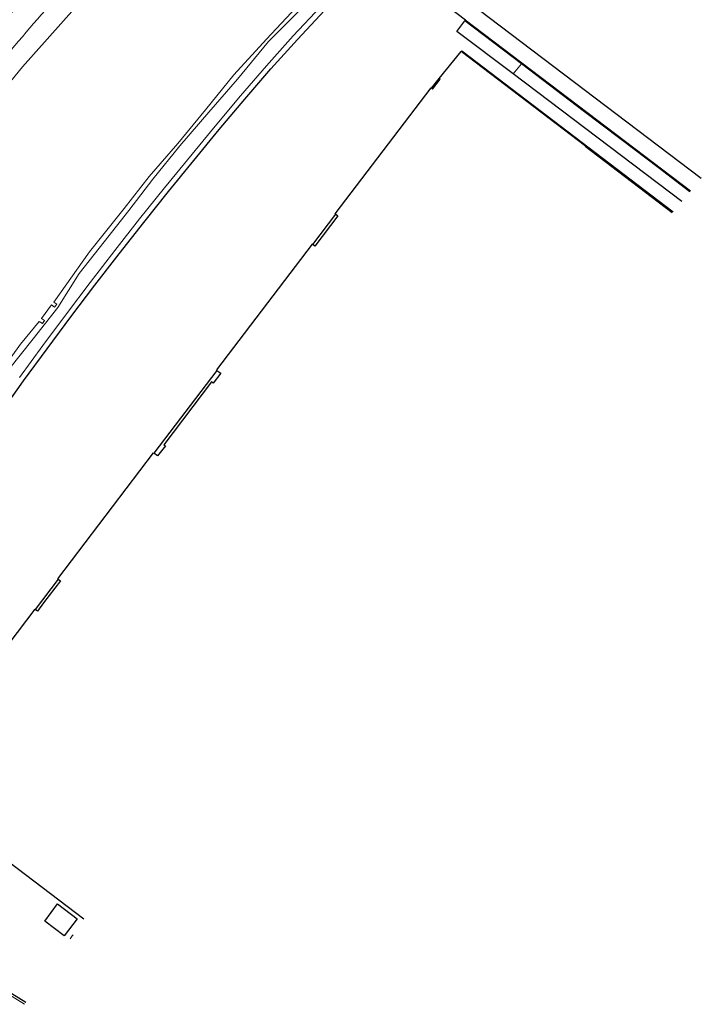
# Model space of a CAD drawing. Header units: metres. Extents: x 120324 to 133000, y 395500 to 402438.
# Tile 64 of 95: x 126851 to 127067, y 401599 to 401912. Entities that reach past the tile are written whole.
import ezdxf

# ---------------------------------------------------------------- set-up
doc = ezdxf.new("R2010")
doc.units = ezdxf.units.M
doc.linetypes.add('DGN1', pattern=[76.057638, 0, -76.057638])
doc.linetypes.add('DGN2', pattern=[101.410184, 50.705092, -50.705092])
for name, color, linetype, lineweight, true_color in [('gg-afsc-hekwerk', 7, 'Continuous', 30, 0x00d228), ('gg-afsc-muur', 7, 'Continuous', 13, 0xffc800), ('gg-bbg-opslagtank', 7, 'Continuous', 0, 0xff5000), ('gg-knt-BGT kruinlijn', 7, 'Continuous', 0, 0x787878), ('gg-kntw-bovenkant insteek waterloop', 7, 'Continuous', 0, 0xa0a0ff), ('gg-kwrk-uitstroombak niveau min 01', 7, 'Continuous', 0, 0x477c96)]:
    doc.layers.add(name, color=color, linetype=linetype, lineweight=lineweight, true_color=true_color)
for name, color, linetype, lineweight in [('gg-bbg-bijgebouw', 1, 'Continuous', 30), ('gg-bbg-hoofdgebouw', 1, 'Continuous', 30), ('gg-bbg-onder overbouw', 1, 'Continuous', 30), ('gg-bbg-pand overbouw', 1, 'DGN2', 30), ('gg-knt-bovenkant onderkant talud', 7, 'Continuous', 0), ('gg-knt-verharding', 7, 'Continuous', 0), ('gt-grn-vlakafsluiter', 6, 'DGN1', 0)]:
    doc.layers.add(name, color=color, linetype=linetype, lineweight=lineweight)

msp = doc.modelspace()

# ---------------------------------------------------------------- linework, layer by layer
at = {"layer": 'gg-afsc-hekwerk'}
for p, q in [((126992.32, 401911.86), (126992.2, 401911.71)), ((127060.98, 401854.27), (127007.49, 401894.79))]:
    msp.add_line(p, q, dxfattribs=at)
at = {"layer": 'gg-afsc-hekwerk', "flags": 128}
for points in [[(126844.82, 401787.01), (126852.16, 401797.32), (126859.6, 401807.52), (126867.12, 401817.67), (126874.76, 401827.73), (126882.48, 401837.72), (126890.28, 401847.65), (126898.17, 401857.52), (126906.16, 401867.33), (126914.18, 401877.11), (126922.34, 401886.77), (126930.57, 401896.38), (126939.02, 401905.78), (126947.65, 401915), (126956.54, 401924.03), (126962.11, 401929.18), (126965.71, 401932.05)], [(126965.9, 401932.2), (126992.38, 401911.94), (126992.32, 401911.86)], [(127007.49, 401894.79), (126989.6, 401908.31), (126992.2, 401911.71)], [(127063.78, 401857.59), (126992.32, 401911.86)], [(126852.81, 401599.94), (126764.28, 401654.67), (126764.22, 401655.23)]]:
    msp.add_lwpolyline(points, dxfattribs=at)
at = {"layer": 'gg-afsc-muur', "flags": 128}
msp.add_lwpolyline([(127058.27, 401851.06), (126991.19, 401902.1), (126991.03, 401901.9)], dxfattribs=at)
at = {"layer": 'gg-bbg-bijgebouw', "flags": 128}
msp.add_lwpolyline([(126858.84, 401625.8), (126862.95, 401631.22), (126869.14, 401626.5), (126865.03, 401621.08), (126858.84, 401625.8)], dxfattribs=at)
at = {"layer": 'gg-bbg-hoofdgebouw'}
msp.add_line((126983.98, 401893.39), (126991.03, 401901.9), dxfattribs=at)
at = {"layer": 'gg-bbg-hoofdgebouw', "flags": 128}
for points in [[(127067.21, 401861.65), (126993.33, 401917.65)], [(127057.97, 401850.7), (127030.31, 401871.71), (127030.47, 401871.92), (126991.03, 401901.9)], [(126951.24, 401850.24), (126951.02, 401850.4), (126981.44, 401890.4), (126981.56, 401890.31)], [(126943.91, 401840.6), (126943.73, 401840.74), (126913.35, 401800.81), (126913.52, 401800.68)], [(126863.16, 401734.37), (126862.99, 401734.5), (126893.36, 401774.46), (126893.51, 401774.35)], [(126855.82, 401724.72), (126855.67, 401724.83), (126828.18, 401688.62), (126828.32, 401688.52)], [(126871.31, 401626.36), (126842.08, 401648.53), (126814.17, 401669.91), (126825.9, 401685.33)]]:
    msp.add_lwpolyline(points, dxfattribs=at)
at = {"layer": 'gg-bbg-onder overbouw', "flags": 128}
for points in [[(126981.56, 401890.31), (126981.93, 401890.01), (126984.33, 401893.12), (126983.98, 401893.39)], [(126951.24, 401850.24), (126951.89, 401849.74), (126944.56, 401840.13), (126943.91, 401840.6)], [(126913.52, 401800.68), (126914.71, 401799.77), (126912.3, 401796.59), (126911.78, 401796.98), (126896.65, 401777.06), (126897.15, 401776.66), (126894.69, 401773.51), (126893.51, 401774.35)], [(126863.16, 401734.37), (126863.82, 401733.87), (126858.49, 401726.87), (126856.51, 401724.22), (126855.82, 401724.72)]]:
    msp.add_lwpolyline(points, dxfattribs=at)
at = {"layer": 'gg-bbg-opslagtank'}
msp.add_arc((126871.43, 401617.95), 4.98, 136.1761, 153.8264, dxfattribs=at)
at = {"layer": 'gg-bbg-pand overbouw'}
for p, q in [((126981.56, 401890.31), (126983.98, 401893.39)), ((126943.91, 401840.6), (126951.24, 401850.24)), ((126913.52, 401800.68), (126893.51, 401774.35)), ((126863.16, 401734.37), (126855.82, 401724.72))]:
    msp.add_line(p, q, dxfattribs=at)
at = {"layer": 'gg-knt-BGT kruinlijn'}
msp.add_arc((127377.47, 401450.53), 703.57, 138.06563, 140.48864, dxfattribs=at)
at = {"layer": 'gg-knt-bovenkant onderkant talud'}
msp.add_line((126860.99, 401821.43), (126857.81, 401817.18), dxfattribs=at)
at = {"layer": 'gg-knt-bovenkant onderkant talud', "flags": 128}
for points in [[(126861.71, 401822.37), (126873.06, 401838.36), (126884.02, 401852.11), (126891.98, 401862.21), (126901.04, 401872.75), (126909.86, 401883.4), (126918.88, 401894.54), (126929.2, 401905.82), (126952.91, 401931.28)], [(126857.11, 401816.19), (126851.21, 401808.95), (126840.3, 401793.93), (126827.47, 401775.4), (126815.5, 401757.68), (126803.36, 401739.35), (126790.51, 401719.14), (126776.97, 401698.4), (126773.05, 401692.37), (126760.87, 401672.41), (126755.35, 401660.91), (126755.85, 401658.96), (126757.72, 401658.82)]]:
    msp.add_lwpolyline(points, dxfattribs=at)
at = {"layer": 'gg-knt-bovenkant onderkant talud'}
msp.add_arc((127231.11, 401583.03), 498.63, 136.7978, 140.1675, dxfattribs=at)
at = {"layer": 'gg-knt-verharding'}
for q in [(126992.2, 401911.71), (127007.49, 401894.79)]:
    msp.add_line((127010.12, 401898.03), q, dxfattribs=at)
at = {"layer": 'gg-knt-verharding', "flags": 128}
for points in [[(126965.71, 401932.05), (126964.3, 401933.08), (126960.96, 401930.41), (126955.26, 401925.13), (126946.49, 401916.17), (126937.68, 401906.86), (126929.27, 401897.43), (126921.01, 401887.81), (126912.89, 401878.22), (126896.89, 401858.62), (126888.96, 401848.75), (126881.09, 401838.71), (126873.26, 401828.62), (126865.74, 401818.65), (126858.27, 401808.55), (126850.84, 401798.4)], [(127063.6, 401857.37), (127053.47, 401865.05), (127041.74, 401874.01), (127029.73, 401883.1), (127010.55, 401897.72), (127010.12, 401898.03)]]:
    msp.add_lwpolyline(points, dxfattribs=at)
at = {"layer": 'gg-kntw-bovenkant insteek waterloop'}
msp.add_line((126759.98, 401656.98), (126852.4, 401599.35), dxfattribs=at)
at = {"layer": 'gg-kntw-bovenkant insteek waterloop', "flags": 128}
for points in [[(127028.29, 402047.52), (127007.04, 402034.58), (126983.45, 402018.99), (126962.13, 402003.33), (126942.51, 401987.54), (126922.68, 401970), (126904.68, 401953.27), (126886.54, 401935.1), (126868.3, 401915.54), (126851.82, 401897.1), (126835.91, 401877.7), (126820.09, 401857.04), (126805.63, 401836.53), (126792.86, 401818.74), (126789.62, 401814.41)], [(126955.98, 401931.47), (126954.58, 401929.96), (126929.82, 401905.08), (126920.07, 401893.15), (126910.91, 401882.69), (126901.73, 401872.02), (126893.15, 401861.34), (126885.51, 401851.47), (126877.75, 401841.51), (126869.74, 401831.38), (126863.05, 401820.66), (126855.2, 401810.67), (126847.34, 401800.89)]]:
    msp.add_lwpolyline(points, dxfattribs=at)
at = {"layer": 'gg-kwrk-uitstroombak niveau min 01', "flags": 128}
for points in [[(126860.99, 401821.43), (126861.97, 401820.72), (126862.66, 401821.66), (126861.71, 401822.37)], [(126857.11, 401816.19), (126858.11, 401815.51), (126858.8, 401816.48), (126857.81, 401817.18)]]:
    msp.add_lwpolyline(points, dxfattribs=at)
at = {"layer": 'gt-grn-vlakafsluiter'}
for p, q in [((126861.71, 401822.37), (126860.99, 401821.43)), ((126857.81, 401817.18), (126857.11, 401816.19))]:
    msp.add_line(p, q, dxfattribs=at)

doc.saveas('drawing.dxf')
